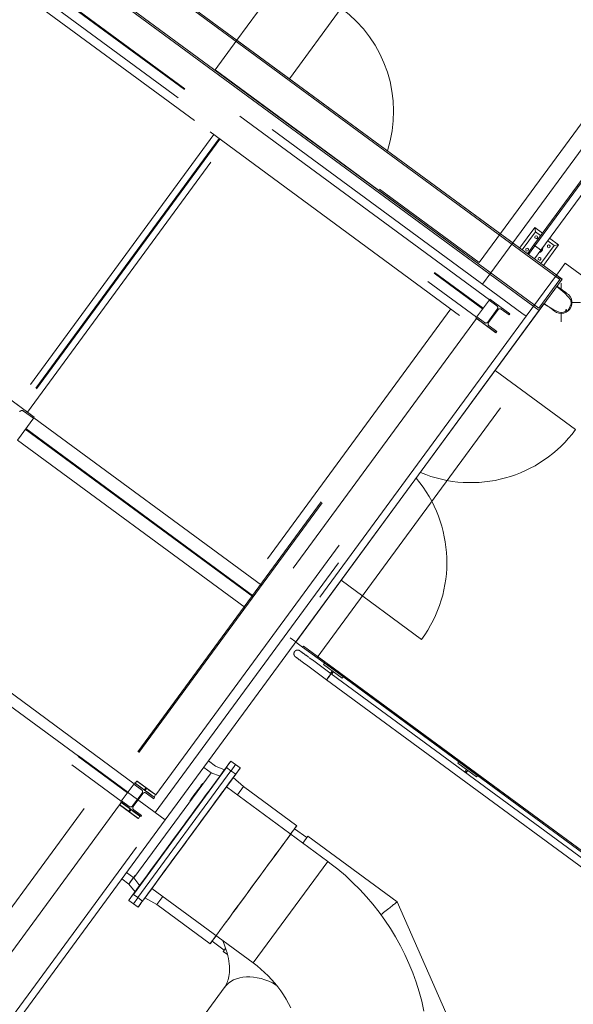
# Model space of a CAD drawing. Header units: metres. Extents: x 135583 to 135939, y 457896 to 458258.
# Tile 88 of 256: x 135684.39 to 135687.97, y 458038.89 to 458045.24. Entities that reach past the tile are written whole.
import ezdxf

# ---------------------------------------------------------------- set-up
doc = ezdxf.new("R2010")
doc.units = ezdxf.units.M
doc.linetypes.add('Hidden', pattern=[4, 2, -2])
doc.layers.add('NIEUWE INSTALLATIE', color=250, linetype='Continuous', lineweight=0)

msp = doc.modelspace()

# ---------------------------------------------------------------- linework, layer by layer
at = {"layer": 'NIEUWE INSTALLATIE'}
for p, q in [((135687.8926, 458043.5644), (135670.5338, 458056.3176)), ((135670.536, 458056.3036), (135687.8787, 458043.5623)), ((135687.7446, 458043.363), (135670.3858, 458056.1162)), ((135687.7425, 458043.377), (135670.3998, 458056.1183)), ((135667.9702, 458052.8281), (135685.329, 458040.075)), ((135685.329, 458040.075), (135667.9702, 458052.8281)), ((135693.5076, 458051.6767), (135687.71, 458043.7855)), ((135687.7165, 458043.7807), (135693.5188, 458051.6784)), ((135693.52, 458051.6786), (135687.7172, 458043.7802)), ((135687.7561, 458043.7516), (135693.5875, 458051.6889)), ((135687.5743, 458043.7983), (135692.1155, 458049.9795)), ((135686.3619, 458045.8815), (135685.7929, 458045.1071)), ((135686.1318, 458044.8581), (135686.4663, 458045.3134)), ((135685.7929, 458045.1071), (135687.4333, 458043.9019)), ((135687.4333, 458043.9019), (135687.5743, 458043.7983)), ((135687.7163, 458043.8987), (135687.6186, 458043.7657)), ((135687.7163, 458043.8987), (135687.7206, 458043.8708)), ((135687.7663, 458043.862), (135687.7163, 458043.8987)), ((135687.6348, 458043.7539), (135687.7206, 458043.8708)), ((135687.7206, 458043.8708), (135687.7544, 458043.8459)), ((135687.7101, 458043.7854), (135687.6686, 458043.729)), ((135687.6751, 458043.7243), (135687.7165, 458043.7807)), ((135687.6757, 458043.7238), (135687.7172, 458043.7802)), ((135687.7165, 458043.7807), (135687.71, 458043.7855)), ((135687.7101, 458043.7854), (135687.7165, 458043.7807)), ((135687.7417, 458043.7622), (135687.7172, 458043.7802)), ((135687.7367, 458043.7659), (135687.7316, 458043.7696)), ((135687.8415, 458043.7819), (135687.7556, 458043.6651)), ((135687.7718, 458043.6532), (135687.8695, 458043.7862)), ((135687.7998, 458043.8126), (135687.8415, 458043.7819)), ((135687.8695, 458043.7862), (135687.8117, 458043.8287)), ((135687.8695, 458043.7862), (135687.8415, 458043.7819)), ((135687.7561, 458043.7516), (135687.7147, 458043.6952)), ((135687.7561, 458043.7516), (135687.7367, 458043.7659)), ((135687.7464, 458043.7588), (135687.7417, 458043.7622)), ((135687.7561, 458043.7516), (135687.7464, 458043.7587)), ((135687.9126, 458043.6677), (135687.8564, 458043.5911)), ((135689.2705, 458042.67), (135687.9126, 458043.6677)), ((135687.8564, 458043.5911), (135687.8911, 458043.5623)), ((135687.8787, 458043.5623), (135687.7425, 458043.377)), ((135687.8926, 458043.5644), (135687.7446, 458043.363)), ((135687.8911, 458043.5623), (135687.8587, 458043.5182)), ((135687.8587, 458043.5182), (135687.9099, 458043.4749)), ((135687.8871, 458043.4971), (135687.8871, 458043.5384)), ((135687.9099, 458043.4749), (135687.9503, 458043.4317)), ((135687.7751, 458043.4045), (135686.1727, 458041.2233)), ((135687.8401, 458043.3664), (135687.7751, 458043.4045)), ((135687.9512, 458043.405), (135687.9371, 458043.3706)), ((135687.9503, 458043.4317), (135687.9512, 458043.405)), ((135687.9537, 458043.4134), (135688.0121, 458043.4134)), ((135685.329, 458040.075), (135687.7446, 458043.363)), ((135687.8736, 458043.3515), (135687.8401, 458043.3664)), ((135687.8983, 458043.3487), (135687.8736, 458043.3515)), ((135687.8871, 458043.2884), (135687.8871, 458043.348)), ((135687.9219, 458043.3598), (135687.8983, 458043.3487)), ((135687.9219, 458043.3693), (135687.9122, 458043.3641)), ((135687.9122, 458043.3641), (135687.9219, 458043.3598)), ((135687.9219, 458043.3598), (135687.9219, 458043.3693)), ((135687.9274, 458043.3592), (135687.9219, 458043.3598)), ((135687.9371, 458043.3706), (135687.9274, 458043.3592)), ((135687.4604, 458042.9762), (135687.9802, 458042.5943)), ((135686.4657, 458041.6223), (135686.9855, 458041.2404)), ((135686.1727, 458041.2233), (135686.217, 458041.1908)), ((135686.217, 458041.1908), (135686.2217, 458041.1972)), ((135686.217, 458041.1908), (135686.2217, 458041.1972)), ((135686.4185, 458041.0428), (135686.217, 458041.1908)), ((135686.2217, 458041.1972), (135687.3464, 458040.371)), ((135686.2217, 458041.1972), (135686.4232, 458041.0492)), ((135686.2798, 458041.1074), (135686.279, 458041.108)), ((135686.2798, 458041.1074), (135686.4007, 458041.0186)), ((135686.3721, 458040.9797), (135686.2512, 458041.0685)), ((135686.3521, 458041.0791), (135686.358, 458041.0872)), ((135686.473, 458040.9903), (135686.3521, 458041.0791)), ((135686.3964, 458041.0211), (135686.4085, 458041.0377)), ((135686.4085, 458041.0377), (135686.4166, 458041.0317)), ((135686.4185, 458041.0428), (135686.4232, 458041.0492)), ((135686.4232, 458041.0492), (135686.4185, 458041.0428)), ((135686.4185, 458041.0428), (135688.1511, 458039.7698)), ((135688.1494, 458039.781), (135686.4232, 458041.0492)), ((135686.3721, 458040.9796), (135688.1679, 458039.6603)), ((135686.3965, 458041.0129), (135686.3988, 458041.0159)), ((135686.4002, 458041.0179), (135686.4007, 458041.0185)), ((135688.1576, 458039.7278), (135686.4007, 458041.0185)), ((135686.4166, 458041.0317), (135686.4044, 458041.0152)), ((135686.4789, 458040.9983), (135686.473, 458040.9903)), ((135685.7262, 458040.4129), (135685.1252, 458039.5949)), ((135685.6258, 458040.3793), (135685.5782, 458040.4142)), ((135685.6539, 458040.4226), (135685.6087, 458040.4557)), ((135685.7126, 458040.3987), (135685.6539, 458040.4226)), ((135685.7537, 458040.4547), (135685.6832, 458040.3586)), ((135685.7544, 458040.3922), (135685.7262, 458040.4129)), ((135685.784, 458040.4325), (135685.7537, 458040.4547)), ((135685.784, 458040.4325), (135685.7548, 458040.3928)), ((135685.8142, 458040.4103), (135685.784, 458040.4325)), ((135687.2196, 458040.4418), (135687.2255, 458040.4498)), ((135687.3405, 458040.353), (135687.2196, 458040.4418)), ((135685.6258, 458040.3793), (135685.1273, 458039.7007)), ((135685.1534, 458039.5742), (135685.7544, 458040.3922)), ((135685.7544, 458040.3922), (135685.1534, 458039.5742)), ((135685.184, 458039.5517), (135685.785, 458040.3697)), ((135685.685, 458040.3569), (135685.6258, 458040.3793)), ((135685.785, 458040.3697), (135685.7544, 458040.3922)), ((135685.8344, 458040.29), (135685.7695, 458040.3494)), ((135687.2638, 458040.3838), (135687.276, 458040.4003)), ((135687.2841, 458040.3944), (135687.2719, 458040.3779)), ((135687.276, 458040.4003), (135687.2841, 458040.3944)), ((135687.3464, 458040.361), (135687.3405, 458040.353)), ((135687.3464, 458040.371), (135688.1494, 458039.781)), ((135686.3796, 458039.8075), (135685.7252, 458040.2883)), ((135685.8344, 458040.29), (135685.796, 458040.2377)), ((135686.1789, 458040.0369), (135685.8344, 458040.29)), ((135682.9133, 458036.7869), (135685.329, 458040.075)), ((135686.2441, 458039.961), (135686.1656, 458040.0187)), ((135686.2184, 458039.926), (135686.2512, 458039.9707)), ((135686.8279, 458039.547), (135686.2512, 458039.9707)), ((135686.3796, 458039.8075), (135686.1389, 458039.4799)), ((135685.0797, 458039.7357), (135685.1273, 458039.7007)), ((135685.0492, 458039.6942), (135685.0944, 458039.661)), ((135685.0944, 458039.661), (135685.1347, 458039.6121)), ((135685.1273, 458039.7007), (135685.1664, 458039.6509)), ((135685.1252, 458039.5949), (135685.1534, 458039.5742)), ((135685.2438, 458039.6331), (135685.8982, 458039.1523)), ((135685.3133, 458039.5806), (135685.2749, 458039.5284)), ((135685.0936, 458039.5561), (135685.1238, 458039.5339)), ((135685.1529, 458039.5735), (135685.1238, 458039.5339)), ((135685.1238, 458039.5339), (135685.154, 458039.5117)), ((135685.1534, 458039.5742), (135685.184, 458039.5517)), ((135685.1987, 458039.5725), (135685.2749, 458039.5284)), ((135685.2749, 458039.5284), (135685.6194, 458039.2753)), ((135687.1652, 458038.7785), (135686.8279, 458039.547)), ((135686.1389, 458039.4799), (135685.8982, 458039.1523)), ((135685.6327, 458039.2934), (135685.7113, 458039.2357)), ((135685.7042, 458039.226), (135685.719, 458039.2462)), ((135685.7042, 458039.226), (135685.7317, 458039.2058)), ((135685.7105, 458038.9924), (135684.7746, 458037.7186))]:
    msp.add_line(p, q, dxfattribs=at)
at = {"layer": 'NIEUWE INSTALLATIE', "linetype": 'Hidden'}
for p, q in [((135687.6328, 458043.3459), (135670.4029, 458056.0043)), ((135687.6328, 458043.3459), (135670.4029, 458056.0043)), ((135687.2309, 458043.3309), (135670.5088, 458055.6163)), ((135687.2309, 458043.3309), (135670.5088, 458055.6163)), ((135687.3575, 458043.6722), (135691.8277, 458049.7566)), ((135687.3575, 458043.6722), (135691.8277, 458049.7566)), ((135685.5184, 458044.589), (135679.3493, 458049.1214)), ((135685.5184, 458044.589), (135679.3493, 458049.1214)), ((135683.4893, 458046.5141), (135687.3575, 458043.6722)), ((135683.4893, 458046.5141), (135687.3575, 458043.6722)), ((135687.4229, 458043.4318), (135683.8851, 458046.031)), ((135687.4229, 458043.4318), (135683.8851, 458046.031)), ((135683.842, 458045.9724), (135687.3798, 458043.3732)), ((135683.842, 458045.9724), (135687.3798, 458043.3732)), ((135683.8453, 458045.9768), (135687.3831, 458043.3776)), ((135683.8453, 458045.9768), (135687.3831, 458043.3776)), ((135683.8022, 458045.9182), (135687.34, 458043.319)), ((135683.8022, 458045.9182), (135687.34, 458043.319)), ((135685.7929, 458045.107), (135685.6514, 458044.9145)), ((135685.7929, 458045.107), (135685.6514, 458044.9145)), ((135685.6514, 458044.9145), (135687.4328, 458043.6057)), ((135685.6514, 458044.9145), (135687.4328, 458043.6057)), ((135687.2309, 458043.3309), (135685.5184, 458044.589)), ((135687.2309, 458043.3309), (135685.5184, 458044.589)), ((135685.6429, 458044.4976), (135684.367, 458042.7609)), ((135685.6429, 458044.4976), (135684.367, 458042.7609)), ((135685.6774, 458044.4722), (135684.4015, 458042.7355)), ((135685.6774, 458044.4722), (135684.4015, 458042.7355)), ((135685.6817, 458044.4691), (135684.4058, 458042.7324)), ((135685.6817, 458044.4691), (135684.4058, 458042.7324)), ((135684.4403, 458042.707), (135685.7162, 458044.4437)), ((135684.4403, 458042.707), (135685.7162, 458044.4437)), ((135686.3103, 458041.1223), (135688.7514, 458044.4411)), ((135687.4328, 458043.6057), (135687.5743, 458043.7983)), ((135687.4328, 458043.6057), (135687.5743, 458043.7983)), ((135687.3789, 458043.5324), (135687.4328, 458043.6057)), ((135687.3789, 458043.5324), (135687.4328, 458043.6057)), ((135687.8563, 458043.5911), (135687.661, 458043.3251)), ((135687.8563, 458043.5911), (135687.661, 458043.3251)), ((135687.4229, 458043.4318), (135687.34, 458043.319)), ((135687.4229, 458043.4318), (135687.34, 458043.319)), ((135687.4265, 458043.4366), (135687.4211, 458043.4294)), ((135687.4265, 458043.4366), (135687.4211, 458043.4294)), ((135687.4265, 458043.4366), (135687.4211, 458043.4294)), ((135687.4211, 458043.4294), (135687.4711, 458043.3927)), ((135687.4211, 458043.4294), (135687.4711, 458043.3927)), ((135687.4211, 458043.4294), (135687.4711, 458043.3927)), ((135687.5554, 458043.3419), (135687.4265, 458043.4366)), ((135687.5554, 458043.3419), (135687.4265, 458043.4366)), ((135687.5554, 458043.3419), (135687.4265, 458043.4366)), ((135687.1745, 458043.3723), (135682.734, 458037.3282)), ((135687.1745, 458043.3723), (135682.734, 458037.3282)), ((135682.7839, 458037.2915), (135687.2245, 458043.3356)), ((135682.7839, 458037.2915), (135687.2245, 458043.3356)), ((135682.7904, 458037.2867), (135687.2309, 458043.3309)), ((135682.7904, 458037.2867), (135687.2309, 458043.3309)), ((135682.7904, 458037.2867), (135687.2309, 458043.3309)), ((135682.7904, 458037.2867), (135687.2309, 458043.3309)), ((135685.2645, 458040.1223), (135687.6328, 458043.3459)), ((135685.2645, 458040.1223), (135687.6328, 458043.3459)), ((135687.4743, 458043.3717), (135687.4127, 458043.2879)), ((135687.4743, 458043.3717), (135687.4127, 458043.2879)), ((135687.4743, 458043.3717), (135687.4127, 458043.2879)), ((135687.4176, 458043.2843), (135687.4792, 458043.3682)), ((135687.4176, 458043.2843), (135687.4792, 458043.3682)), ((135687.4176, 458043.2843), (135687.4792, 458043.3682)), ((135687.5001, 458043.3714), (135687.5501, 458043.3347)), ((135687.5001, 458043.3714), (135687.5501, 458043.3347)), ((135687.5001, 458043.3714), (135687.5501, 458043.3347)), ((135687.513, 458043.1237), (135687.661, 458043.3251)), ((135687.513, 458043.1237), (135687.661, 458043.3251)), ((135687.5501, 458043.3347), (135687.5554, 458043.3419)), ((135687.5501, 458043.3347), (135687.5554, 458043.3419)), ((135687.5501, 458043.3347), (135687.5554, 458043.3419)), ((135687.6328, 458043.3458), (135687.661, 458043.3251)), ((135687.6328, 458043.3458), (135687.661, 458043.3251)), ((135687.3409, 458043.3117), (135685.1475, 458040.3262)), ((135687.3409, 458043.3117), (135685.1475, 458040.3262)), ((135687.3418, 458043.3214), (135687.3365, 458043.3141)), ((135687.3418, 458043.3214), (135687.3365, 458043.3141)), ((135687.3418, 458043.3214), (135687.3365, 458043.3141)), ((135687.3365, 458043.3141), (135687.4654, 458043.2194)), ((135687.3365, 458043.3141), (135687.4654, 458043.2194)), ((135687.3365, 458043.3141), (135687.4654, 458043.2194)), ((135687.3409, 458043.3117), (135687.4618, 458043.2229)), ((135687.3409, 458043.3117), (135687.4618, 458043.2229)), ((135687.3918, 458043.2847), (135687.3418, 458043.3214)), ((135687.3918, 458043.2847), (135687.3418, 458043.3214)), ((135687.3918, 458043.2847), (135687.3418, 458043.3214)), ((135687.4708, 458043.2267), (135687.4208, 458043.2634)), ((135687.4708, 458043.2267), (135687.4208, 458043.2634)), ((135687.4708, 458043.2267), (135687.4208, 458043.2634)), ((135685.2684, 458040.2374), (135687.4618, 458043.2229)), ((135685.2684, 458040.2374), (135687.4618, 458043.2229)), ((135687.4654, 458043.2194), (135687.4708, 458043.2267)), ((135687.4654, 458043.2194), (135687.4708, 458043.2267)), ((135687.4654, 458043.2194), (135687.4708, 458043.2267)), ((135687.513, 458043.1237), (135683.0724, 458037.0795)), ((135687.513, 458043.1237), (135683.0724, 458037.0795)), ((135685.1287, 458040.309), (135681.5868, 458042.9111)), ((135685.1287, 458040.309), (135681.5868, 458042.9111)), ((135681.5437, 458042.8525), (135685.0856, 458040.2504)), ((135681.5437, 458042.8525), (135685.0856, 458040.2504)), ((135681.547, 458042.8569), (135685.0888, 458040.2548)), ((135681.547, 458042.8569), (135685.0888, 458040.2548)), ((135681.5039, 458042.7983), (135685.0458, 458040.1962)), ((135681.5039, 458042.7983), (135685.0458, 458040.1962)), ((135684.4843, 458042.6747), (135684.3231, 458042.7932)), ((135684.4843, 458042.6747), (135684.3231, 458042.7932)), ((135684.4403, 458042.707), (135684.367, 458042.7609)), ((135684.4403, 458042.707), (135684.367, 458042.7609)), ((135684.4149, 458042.7133), (135684.4783, 458042.6667)), ((135684.4149, 458042.7133), (135684.4783, 458042.6667)), ((135684.3747, 458042.5257), (135684.4813, 458042.6707)), ((135684.3747, 458042.5257), (135684.4813, 458042.6707)), ((135684.3747, 458042.5257), (135684.4813, 458042.6707)), ((135684.4783, 458042.6667), (135684.4843, 458042.6747)), ((135684.4783, 458042.6667), (135684.4843, 458042.6747)), ((135684.4813, 458042.6707), (135685.952, 458041.5902)), ((135684.4813, 458042.6707), (135685.952, 458041.5902)), ((135684.4813, 458042.6707), (135685.952, 458041.5902)), ((135685.897, 458041.5152), (135684.4262, 458042.5958)), ((135685.897, 458041.5152), (135684.4262, 458042.5958)), ((135685.897, 458041.5152), (135684.4262, 458042.5958)), ((135685.9005, 458041.5201), (135684.4298, 458042.6006)), ((135685.9005, 458041.5201), (135684.4298, 458042.6006)), ((135685.9005, 458041.5201), (135684.4298, 458042.6006)), ((135685.8455, 458041.4451), (135684.3747, 458042.5257)), ((135685.8455, 458041.4451), (135684.3747, 458042.5257)), ((135685.8455, 458041.4451), (135684.3747, 458042.5257)), ((135686.1364, 458041.25), (135686.1726, 458041.2234)), ((135686.1364, 458041.25), (135686.1726, 458041.2234)), ((135686.4083, 458041.0249), (135686.4045, 458041.0277)), ((135687.2757, 458040.3876), (135687.2719, 458040.3903)), ((135685.1287, 458040.309), (135685.0458, 458040.1962)), ((135685.1287, 458040.309), (135685.0458, 458040.1962)), ((135685.1322, 458040.3138), (135685.1269, 458040.3066)), ((135685.1322, 458040.3138), (135685.1269, 458040.3066)), ((135685.1322, 458040.3138), (135685.1269, 458040.3066)), ((135685.1269, 458040.3066), (135685.1768, 458040.2699)), ((135685.1269, 458040.3066), (135685.1768, 458040.2699)), ((135685.1269, 458040.3066), (135685.1768, 458040.2699)), ((135685.2611, 458040.2191), (135685.1322, 458040.3138)), ((135685.2611, 458040.2191), (135685.1322, 458040.3138)), ((135685.2611, 458040.2191), (135685.1322, 458040.3138)), ((135685.1366, 458040.3114), (135685.1362, 458040.3109)), ((135685.1366, 458040.3114), (135685.1362, 458040.3109)), ((135685.1366, 458040.3114), (135685.1362, 458040.3109)), ((135685.1366, 458040.3114), (135685.1362, 458040.3109)), ((135685.1366, 458040.3114), (135685.147, 458040.3256)), ((135685.1366, 458040.3114), (135685.147, 458040.3256)), ((135685.1821, 458040.278), (135685.1366, 458040.3114)), ((135685.1821, 458040.278), (135685.1366, 458040.3114)), ((135685.1475, 458040.3262), (135685.1471, 458040.3256)), ((135685.1475, 458040.3262), (135685.1471, 458040.3256)), ((135685.1471, 458040.3256), (135685.1474, 458040.3261)), ((135685.1471, 458040.3256), (135685.1474, 458040.3261)), ((135685.1471, 458040.3256), (135685.1926, 458040.2922)), ((135685.1471, 458040.3256), (135685.1926, 458040.2922)), ((135685.2684, 458040.2374), (135685.1475, 458040.3262)), ((135685.2684, 458040.2374), (135685.1475, 458040.3262)), ((135685.2041, 458040.2826), (135685.1948, 458040.2699)), ((135685.2041, 458040.2826), (135685.1948, 458040.2699)), ((135685.2005, 458040.2657), (135685.2098, 458040.2784)), ((135685.2005, 458040.2657), (135685.2098, 458040.2784)), ((135685.18, 458040.2489), (135685.1185, 458040.1651)), ((135685.18, 458040.2489), (135685.1185, 458040.1651)), ((135685.18, 458040.2489), (135685.1185, 458040.1651)), ((135685.1233, 458040.1615), (135685.1849, 458040.2453)), ((135685.1233, 458040.1615), (135685.1849, 458040.2453)), ((135685.1233, 458040.1615), (135685.1849, 458040.2453)), ((135685.2059, 458040.2486), (135685.2558, 458040.2118)), ((135685.2059, 458040.2486), (135685.2558, 458040.2118)), ((135685.2059, 458040.2486), (135685.2558, 458040.2118)), ((135685.2575, 458040.2226), (135685.212, 458040.256)), ((135685.2575, 458040.2226), (135685.212, 458040.256)), ((135685.2225, 458040.2702), (135685.268, 458040.2368)), ((135685.2225, 458040.2702), (135685.268, 458040.2368)), ((135685.2558, 458040.2118), (135685.2611, 458040.2191)), ((135685.2558, 458040.2118), (135685.2611, 458040.2191)), ((135685.2558, 458040.2118), (135685.2611, 458040.2191)), ((135685.2571, 458040.2221), (135685.2575, 458040.2226)), ((135685.2575, 458040.2226), (135685.2571, 458040.2221)), ((135685.2571, 458040.2221), (135685.2575, 458040.2226)), ((135685.2575, 458040.2226), (135685.2571, 458040.2221)), ((135685.2679, 458040.2368), (135685.2575, 458040.2226)), ((135685.2679, 458040.2368), (135685.2575, 458040.2226)), ((135685.268, 458040.2368), (135685.2684, 458040.2374)), ((135685.268, 458040.2368), (135685.2684, 458040.2374)), ((135685.268, 458040.2368), (135685.2683, 458040.2373)), ((135685.268, 458040.2368), (135685.2683, 458040.2373)), ((135685.035, 458040.1731), (135682.8416, 458037.1876)), ((135685.035, 458040.1731), (135682.8416, 458037.1876)), ((135685.0354, 458040.1737), (135685.035, 458040.1731)), ((135685.0354, 458040.1737), (135685.035, 458040.1731)), ((135685.035, 458040.1731), (135685.1559, 458040.0843)), ((135685.035, 458040.1731), (135685.1559, 458040.0843)), ((135685.0351, 458040.1732), (135685.0354, 458040.1737)), ((135685.0351, 458040.1732), (135685.0354, 458040.1737)), ((135685.0809, 458040.1403), (135685.0354, 458040.1737)), ((135685.0809, 458040.1403), (135685.0354, 458040.1737)), ((135685.0355, 458040.1737), (135685.0458, 458040.1878)), ((135685.0355, 458040.1737), (135685.0458, 458040.1878)), ((135685.0475, 458040.1986), (135685.0422, 458040.1913)), ((135685.0475, 458040.1986), (135685.0422, 458040.1913)), ((135685.0475, 458040.1986), (135685.0422, 458040.1913)), ((135685.0422, 458040.1913), (135685.1712, 458040.0966)), ((135685.0422, 458040.1913), (135685.1712, 458040.0966)), ((135685.0422, 458040.1913), (135685.1712, 458040.0966)), ((135685.0462, 458040.1884), (135685.0458, 458040.1878)), ((135685.0462, 458040.1884), (135685.0458, 458040.1878)), ((135685.0458, 458040.1878), (135685.0913, 458040.1544)), ((135685.0458, 458040.1878), (135685.0913, 458040.1544)), ((135685.0462, 458040.1884), (135685.0459, 458040.1879)), ((135685.0462, 458040.1884), (135685.0459, 458040.1879)), ((135685.0975, 458040.1619), (135685.0475, 458040.1986)), ((135685.0975, 458040.1619), (135685.0475, 458040.1986)), ((135685.0975, 458040.1619), (135685.0475, 458040.1986)), ((135682.8962, 458036.8988), (135685.2645, 458040.1223)), ((135682.8962, 458036.8988), (135685.2645, 458040.1223)), ((135682.9625, 458037.0988), (135685.1559, 458040.0843)), ((135682.9625, 458037.0988), (135685.1559, 458040.0843)), ((135685.1029, 458040.1448), (135685.0936, 458040.1321)), ((135685.1029, 458040.1448), (135685.0936, 458040.1321)), ((135685.0993, 458040.1279), (135685.1086, 458040.1406)), ((135685.0993, 458040.1279), (135685.1086, 458040.1406)), ((135685.1563, 458040.0849), (135685.1108, 458040.1183)), ((135685.1563, 458040.0849), (135685.1108, 458040.1183)), ((135685.1212, 458040.1324), (135685.1667, 458040.099)), ((135685.1212, 458040.1324), (135685.1667, 458040.099)), ((135685.1765, 458040.1039), (135685.1265, 458040.1406)), ((135685.1765, 458040.1039), (135685.1265, 458040.1406)), ((135685.1765, 458040.1039), (135685.1265, 458040.1406)), ((135685.1559, 458040.0843), (135685.1563, 458040.0849)), ((135685.1559, 458040.0843), (135685.1563, 458040.0849)), ((135685.156, 458040.0844), (135685.1563, 458040.0849)), ((135685.156, 458040.0844), (135685.1563, 458040.0849)), ((135685.1667, 458040.099), (135685.1564, 458040.0849)), ((135685.1667, 458040.099), (135685.1564, 458040.0849)), ((135685.1667, 458040.099), (135685.1671, 458040.0996)), ((135685.1667, 458040.099), (135685.1671, 458040.0996)), ((135685.1671, 458040.0996), (135685.1668, 458040.0991)), ((135685.1671, 458040.0996), (135685.1668, 458040.0991)), ((135685.1712, 458040.0966), (135685.1765, 458040.1039)), ((135685.1712, 458040.0966), (135685.1765, 458040.1039)), ((135685.1712, 458040.0966), (135685.1765, 458040.1039))]:
    msp.add_line(p, q, dxfattribs=at)
at = {"layer": 'NIEUWE INSTALLATIE', "flags": 128}
for points in [[(135687.9285, 458043.4697), (135687.9274, 458043.4705), (135687.9265, 458043.4711), (135687.9254, 458043.4719), (135687.9241, 458043.4729), (135687.9225, 458043.4741), (135687.9207, 458043.4754), (135687.9186, 458043.4769), (135687.9164, 458043.4786), (135687.9139, 458043.4804), (135687.9111, 458043.4824), (135687.9082, 458043.4846), (135687.905, 458043.4869), (135687.9017, 458043.4894), (135687.8981, 458043.492), (135687.8943, 458043.4948), (135687.8904, 458043.4977), (135687.8862, 458043.5007), (135687.8819, 458043.5039), (135687.8774, 458043.5072), (135687.8728, 458043.5106), (135687.868, 458043.5141), (135687.863, 458043.5178), (135687.8579, 458043.5215)], [(135687.7789, 458043.4062), (135687.7839, 458043.4025), (135687.7888, 458043.399), (135687.7935, 458043.3955), (135687.798, 458043.3922), (135687.8024, 458043.389), (135687.8066, 458043.3859), (135687.8106, 458043.383), (135687.8144, 458043.3801), (135687.818, 458043.3775), (135687.8214, 458043.375), (135687.8246, 458043.3726), (135687.8276, 458043.3704), (135687.8304, 458043.3684), (135687.833, 458043.3665), (135687.8353, 458043.3648), (135687.8374, 458043.3632), (135687.8393, 458043.3618), (135687.841, 458043.3606), (135687.8424, 458043.3596), (135687.8435, 458043.3587), (135687.8445, 458043.3581), (135687.8451, 458043.3576), (135687.8458, 458043.3571)], [(135686.1992, 458041.1666), (135686.1984, 458041.1671), (135686.1976, 458041.1677), (135686.1968, 458041.1682), (135686.1959, 458041.1686), (135686.1951, 458041.169), (135686.1942, 458041.1694), (135686.1933, 458041.1698), (135686.1924, 458041.1701), (135686.1915, 458041.1704), (135686.1905, 458041.1706), (135686.1896, 458041.1708), (135686.1886, 458041.171), (135686.1877, 458041.1711), (135686.1867, 458041.1712), (135686.1857, 458041.1713), (135686.1848, 458041.1713), (135686.1838, 458041.1713), (135686.1828, 458041.1712), (135686.1819, 458041.1711), (135686.1809, 458041.1709), (135686.18, 458041.1708), (135686.179, 458041.1706), (135686.1781, 458041.1703), (135686.1772, 458041.17), (135686.1763, 458041.1697), (135686.1754, 458041.1693), (135686.1745, 458041.1689), (135686.1736, 458041.1685), (135686.1728, 458041.168), (135686.172, 458041.1675), (135686.1712, 458041.167), (135686.1704, 458041.1664), (135686.1696, 458041.1658), (135686.1689, 458041.1652), (135686.1682, 458041.1645), (135686.1675, 458041.1638), (135686.1668, 458041.1631), (135686.1662, 458041.1624), (135686.1656, 458041.1616), (135686.1655, 458041.1614)], [(135686.2044, 458041.1628), (135686.2036, 458041.1634), (135686.2026, 458041.1641), (135686.2017, 458041.1647), (135686.201, 458041.1653), (135686.2004, 458041.1657), (135686.1999, 458041.1661), (135686.1996, 458041.1663), (135686.1993, 458041.1665), (135686.1992, 458041.1666)], [(135686.1992, 458041.1666), (135686.1993, 458041.1665), (135686.1995, 458041.1664), (135686.1998, 458041.1662), (135686.2003, 458041.1658), (135686.2008, 458041.1654), (135686.2015, 458041.1649), (135686.2024, 458041.1643), (135686.2033, 458041.1636), (135686.2044, 458041.1628), (135686.2056, 458041.1619), (135686.2069, 458041.161), (135686.2083, 458041.1599), (135686.2099, 458041.1588), (135686.2115, 458041.1575), (135686.2133, 458041.1563), (135686.2152, 458041.1549), (135686.2171, 458041.1534), (135686.2192, 458041.1519), (135686.2214, 458041.1503), (135686.2237, 458041.1486), (135686.226, 458041.1469), (135686.2285, 458041.1451), (135686.231, 458041.1433), (135686.2336, 458041.1413), (135686.2363, 458041.1394), (135686.239, 458041.1374), (135686.2418, 458041.1353), (135686.2447, 458041.1332), (135686.2476, 458041.131), (135686.2506, 458041.1288), (135686.2536, 458041.1266), (135686.2567, 458041.1244), (135686.2598, 458041.1221), (135686.263, 458041.1198), (135686.2661, 458041.1174), (135686.2693, 458041.1151), (135686.2725, 458041.1128), (135686.2757, 458041.1104), (135686.2789, 458041.108), (135686.2798, 458041.1074)], [(135686.1655, 458041.1614), (135686.1649, 458041.1606), (135686.1644, 458041.1598), (135686.1639, 458041.159), (135686.1634, 458041.1581), (135686.163, 458041.1573), (135686.1626, 458041.1564), (135686.1623, 458041.1555), (135686.162, 458041.1546), (135686.1617, 458041.1537), (135686.1614, 458041.1527), (135686.1612, 458041.1518), (135686.1611, 458041.1508), (135686.1609, 458041.1499), (135686.1608, 458041.1489), (135686.1608, 458041.1479), (135686.1608, 458041.147), (135686.1608, 458041.146), (135686.1609, 458041.145), (135686.161, 458041.1441), (135686.1611, 458041.1431), (135686.1613, 458041.1422), (135686.1615, 458041.1412), (135686.1618, 458041.1403), (135686.1621, 458041.1394), (135686.1624, 458041.1385), (135686.1627, 458041.1376), (135686.1631, 458041.1367), (135686.1636, 458041.1358), (135686.164, 458041.135), (135686.1645, 458041.1342), (135686.1651, 458041.1334), (135686.1656, 458041.1326), (135686.1662, 458041.1318), (135686.1669, 458041.1311), (135686.1675, 458041.1304), (135686.1682, 458041.1297), (135686.1689, 458041.129), (135686.1697, 458041.1284), (135686.1704, 458041.1278), (135686.1706, 458041.1277)], [(135686.1706, 458041.1277), (135686.1707, 458041.1276), (135686.1709, 458041.1275), (135686.1712, 458041.1272), (135686.1717, 458041.1269), (135686.1722, 458041.1265), (135686.1729, 458041.126), (135686.1738, 458041.1254), (135686.1747, 458041.1247), (135686.1758, 458041.1239), (135686.1761, 458041.1237)], [(135686.2512, 458041.0685), (135686.248, 458041.0708), (135686.2448, 458041.0732), (135686.2416, 458041.0755), (135686.2384, 458041.0779), (135686.2352, 458041.0802), (135686.2321, 458041.0825), (135686.2289, 458041.0848), (135686.2259, 458041.0871), (135686.2228, 458041.0893), (135686.2198, 458041.0915), (135686.2169, 458041.0937), (135686.214, 458041.0958), (135686.2112, 458041.0979), (135686.2084, 458041.0999), (135686.2057, 458041.1019), (135686.2031, 458041.1038), (135686.2005, 458041.1057), (135686.1981, 458041.1075), (135686.1957, 458041.1092), (135686.1934, 458041.1109), (135686.1912, 458041.1125), (135686.1891, 458041.1141), (135686.1871, 458041.1156), (135686.1852, 458041.117), (135686.1834, 458041.1183), (135686.1817, 458041.1195), (135686.1801, 458041.1207), (135686.1787, 458041.1218), (135686.1773, 458041.1227), (135686.1761, 458041.1236), (135686.175, 458041.1245), (135686.174, 458041.1252), (135686.1731, 458041.1258), (135686.1724, 458041.1264), (135686.1718, 458041.1268), (135686.1713, 458041.1272), (135686.171, 458041.1274), (135686.1707, 458041.1276), (135686.1706, 458041.1277)], [(135687.0007, 458038.842), (135686.9863, 458038.9047), (135686.9694, 458038.9666), (135686.95, 458039.0279), (135686.9282, 458039.0883), (135686.904, 458039.1478), (135686.8774, 458039.2063), (135686.8485, 458039.2637), (135686.8174, 458039.3199), (135686.784, 458039.3748), (135686.7484, 458039.4283), (135686.7108, 458039.4804), (135686.671, 458039.5309), (135686.6293, 458039.5798), (135686.5857, 458039.6269), (135686.5402, 458039.6723), (135686.493, 458039.7159), (135686.444, 458039.7575), (135686.3934, 458039.7971), (135686.3795, 458039.8074)], [(135685.7018, 458039.2943), (135685.7102, 458039.2743), (135685.7177, 458039.2547), (135685.7242, 458039.2355), (135685.7298, 458039.2168), (135685.7344, 458039.1985), (135685.7382, 458039.1809), (135685.741, 458039.1639), (135685.7431, 458039.1476), (135685.7444, 458039.132), (135685.7449, 458039.1172), (135685.7448, 458039.1031), (135685.744, 458039.0897), (135685.7427, 458039.0772), (135685.7408, 458039.0654), (135685.7385, 458039.0544), (135685.7358, 458039.044), (135685.7327, 458039.0344), (135685.7292, 458039.0253), (135685.7254, 458039.0169), (135685.7213, 458039.0089), (135685.7168, 458039.0013), (135685.712, 458038.9941), (135685.7106, 458038.9923)], [(135685.8983, 458039.1524), (135685.9235, 458039.1331), (135685.9479, 458039.1128), (135685.9715, 458039.0916), (135685.9942, 458039.0694), (135686.016, 458039.0463), (135686.0368, 458039.0224), (135686.0567, 458038.9977), (135686.0756, 458038.9721), (135686.0935, 458038.9459), (135686.1102, 458038.919), (135686.1259, 458038.8914), (135686.1405, 458038.8632)]]:
    msp.add_lwpolyline(points, dxfattribs=at)
at = {"layer": 'NIEUWE INSTALLATIE'}
for centre, radius, start, end in [((135685.9749, 458044.6446), 0.83, 342.35849, 53.696), ((135687.8871, 458043.4134), 0.0698, 323.696, 76.23668), ((135687.8871, 458043.4134), 0.0699, 218.696, 323.696), ((135687.3033, 458043.0916), 0.84, 247.21814, 323.696), ((135686.3086, 458041.7377), 0.84, 323.696, 40.17386)]:
    msp.add_arc(centre, radius, start, end, dxfattribs=at)
at = {"layer": 'NIEUWE INSTALLATIE', "extrusion": (0, 0, -1)}
for centre, major_axis, ratio, start_param, end_param in [((135687.726, 458043.8358), (0.00136, -0.0089), 1, 5.497787, 8.63938), ((135687.726, 458043.8358), (0.00725, -0.00533), 1, 3.141593, 6.283185), ((135687.7367, 458043.7659), (-0.0195, 0.0143), 0.000001, 5.239364, 7.026158), ((135687.7367, 458043.7659), (-0.0195, 0.0143), 0.000001, 4.977238, 5.450591), ((135687.8066, 458043.7766), (0.00136, -0.0089), 1, 5.497787, 8.63938), ((135687.8066, 458043.7766), (-0.00685, -0.00583), 1, 1.338973, 4.480565), ((135687.6668, 458043.7552), (-0.00215, -0.00874), 1, 5.105088, 8.246681), ((135687.6668, 458043.7552), (-0.00533, -0.00725), 1, 1.570796, 4.712389), ((135687.7473, 458043.696), (-0.00533, -0.00725), 1, 1.570796, 4.712389), ((135687.7367, 458043.7659), (-0.0113, -0.029), 1, 4.45059, 5.497787), ((135687.7367, 458043.7659), (0.0142, -0.022), 1, 5.658662, 6.182261), ((135687.7473, 458043.696), (-0.00533, -0.00725), 1, 4.712389, 7.853982), ((135686.3864, 458040.9991), (-0.0143, -0.0195), 0.000001, 0, 3.926991), ((135686.3864, 458040.9991), (-0.0143, -0.0195), 0.000001, 0, 5.063268), ((135686.3864, 458040.9991), (0.0143, 0.0195), 0.000001, 2.490222, 2.617994), ((135686.3864, 458040.9991), (-0.0143, -0.0195), 0.000001, 5.331155, 5.497787), ((135686.3864, 458040.9991), (-0.0143, -0.0195), 0.000001, 5.067619, 5.327869), ((135686.3864, 458040.9991), (-0.0178, -0.0163), 1, 2.737991, 2.872999)]:
    msp.add_ellipse(centre, major_axis=major_axis, ratio=ratio, start_param=start_param, end_param=end_param, dxfattribs=at)
at = {"layer": 'NIEUWE INSTALLATIE', "linetype": 'Hidden'}
for centre, major_axis, ratio, start_param, end_param in [((135687.4622, 458043.3806), (0.0128, 0.0078), 1, 5.105088, 6.675884), ((135687.4622, 458043.3806), (0.0128, 0.0078), 1, 5.105088, 6.675884), ((135687.4622, 458043.3806), (0.0128, 0.0078), 1, 5.105088, 6.675884), ((135687.4912, 458043.3593), (0.0139, 0.0056), 1, 0.553574, 2.124371), ((135687.4912, 458043.3593), (0.0139, 0.0056), 1, 0.553574, 2.124371), ((135687.4912, 458043.3593), (0.0139, 0.0056), 1, 0.553574, 2.124371), ((135687.4007, 458043.2968), (0.0012, 0.015), 1, 2.588018, 4.158815), ((135687.4007, 458043.2968), (0.0012, 0.015), 1, 2.588018, 4.158815), ((135687.4007, 458043.2968), (0.0012, 0.015), 1, 2.588018, 4.158815), ((135687.4297, 458043.2755), (0.0012, 0.015), 1, 1.017222, 2.588018), ((135687.4297, 458043.2755), (0.0012, 0.015), 1, 1.017222, 2.588018), ((135687.4297, 458043.2755), (0.0012, 0.015), 1, 1.017222, 2.588018), ((135684.4042, 458042.6988), (0.0128, 0.0126), 1, 0.160875, 1.731672), ((135684.4042, 458042.6988), (0.0128, 0.0126), 1, 0.160875, 1.731672), ((135685.1827, 458040.2788), (-0.0121, 0.0089), 0.063292, 1.570796, 3.141593), ((135685.1827, 458040.2788), (-0.0121, 0.0089), 0.063292, 1.570796, 3.141593), ((135685.192, 458040.2914), (-0.0121, 0.0089), 0.063292, 3.141593, 4.712389), ((135685.192, 458040.2914), (-0.0121, 0.0089), 0.063292, 3.141593, 4.712389), ((135685.2219, 458040.2695), (-0.0121, 0.0089), 0.063292, 4.712389, 6.283185), ((135685.2219, 458040.2695), (-0.0121, 0.0089), 0.063292, 4.712389, 6.283185), ((135685.168, 458040.2578), (0.0128, 0.0078), 1, 5.105088, 6.675884), ((135685.168, 458040.2578), (0.0128, 0.0078), 1, 5.105088, 6.675884), ((135685.168, 458040.2578), (0.0128, 0.0078), 1, 5.105088, 6.675884), ((135685.197, 458040.2365), (0.0139, 0.0056), 1, 0.553574, 2.124371), ((135685.197, 458040.2365), (0.0139, 0.0056), 1, 0.553574, 2.124371), ((135685.197, 458040.2365), (0.0139, 0.0056), 1, 0.553574, 2.124371), ((135685.2126, 458040.2568), (-0.0121, 0.0089), 0.063292, 0, 1.570796), ((135685.2126, 458040.2568), (-0.0121, 0.0089), 0.063292, 0, 1.570796), ((135685.0908, 458040.1536), (-0.0121, 0.0089), 0.063006, 3.141593, 4.712389), ((135685.0908, 458040.1536), (-0.0121, 0.0089), 0.063006, 3.141593, 4.712389), ((135685.1064, 458040.174), (0.0012, 0.015), 1, 2.588018, 4.158815), ((135685.1064, 458040.174), (0.0012, 0.015), 1, 2.588018, 4.158815), ((135685.1064, 458040.174), (0.0012, 0.015), 1, 2.588018, 4.158815), ((135685.1354, 458040.1527), (0.0012, 0.015), 1, 1.017222, 2.588018), ((135685.1354, 458040.1527), (0.0012, 0.015), 1, 1.017222, 2.588018), ((135685.1354, 458040.1527), (0.0012, 0.015), 1, 1.017222, 2.588018), ((135685.0815, 458040.141), (-0.0121, 0.0089), 0.063006, 1.570796, 3.141593), ((135685.0815, 458040.141), (-0.0121, 0.0089), 0.063006, 1.570796, 3.141593), ((135685.1114, 458040.1191), (-0.0121, 0.0089), 0.063006, 0, 1.570796), ((135685.1114, 458040.1191), (-0.0121, 0.0089), 0.063006, 0, 1.570796), ((135685.1207, 458040.1317), (-0.0121, 0.0089), 0.063006, 4.712389, 6.283185), ((135685.1207, 458040.1317), (-0.0121, 0.0089), 0.063006, 4.712389, 6.283185)]:
    msp.add_ellipse(centre, major_axis=major_axis, ratio=ratio, start_param=start_param, end_param=end_param, dxfattribs=at)
at = {"layer": 'NIEUWE INSTALLATIE'}
for centre, major_axis, ratio, start_param, end_param in [((135686.3864, 458040.9991), (0.0143, 0.0195), 0.000001, 3.926991, 6.283185), ((135686.3864, 458040.9991), (0.0143, 0.0195), 0.000001, 4.977808, 5.219312), ((135686.3864, 458040.9991), (0.0143, 0.0195), 0.000001, 0, 1.104357), ((135685.4237, 458040.0054), (-0.3301, -0.4493), 0.000001, 1.118519, 6.949427), ((135685.4841, 458039.961), (0.3301, 0.4493), 0.000001, 0.785398, 6.283185), ((135685.4841, 458039.961), (0.3301, 0.4493), 0.000001, 3.801317, 9.424778), ((135685.3741, 458040.0418), (0.2798, 0.3808), 0.000001, 0.785398, 1.151688), ((135685.8991, 458039.6561), (0.2798, 0.3808), 0.000001, 3.942323, 9.954812), ((135685.8991, 458039.6561), (0.2798, 0.3808), 0.000001, 0.785398, 0.858924), ((135685.3741, 458040.0418), (-0.2798, -0.3808), 0.000001, 5.733407, 6.754425), ((135685.9563, 458038.8118), (-0.2458, 0.1806), 0.707107, 4.857558, 6.283185)]:
    msp.add_ellipse(centre, major_axis=major_axis, ratio=ratio, start_param=start_param, end_param=end_param, dxfattribs=at)
for points in [[(135687.7151, 458043.7767), (135687.7157, 458043.778), (135687.7164, 458043.7791), (135687.7172, 458043.7802)], [(135687.7561, 458043.7516), (135687.7553, 458043.7505), (135687.7544, 458043.7495), (135687.7534, 458043.7485)], [(135686.3721, 458040.9797), (135686.371, 458040.9805), (135686.37, 458040.9813), (135686.369, 458040.9823)], [(135686.3972, 458041.0207), (135686.3984, 458041.0201), (135686.3996, 458041.0194), (135686.4007, 458041.0186)]]:
    msp.add_open_spline(points, degree=3, dxfattribs=at)
msp.add_open_spline([(135686.8279, 458039.547), (135686.8279, 458039.547), (135686.8248, 458039.5446), (135686.8111, 458039.5336), (135686.7885, 458039.5155), (135686.7588, 458039.4917), (135686.7348, 458039.4725), (135686.7225, 458039.4627)], degree=3, knots=[0, 0, 0, 0, 0.05, 0.1, 0.15, 0.2, 0.2451375, 0.2451375, 0.2451375, 0.2451375], dxfattribs=at)

doc.saveas('drawing.dxf')
